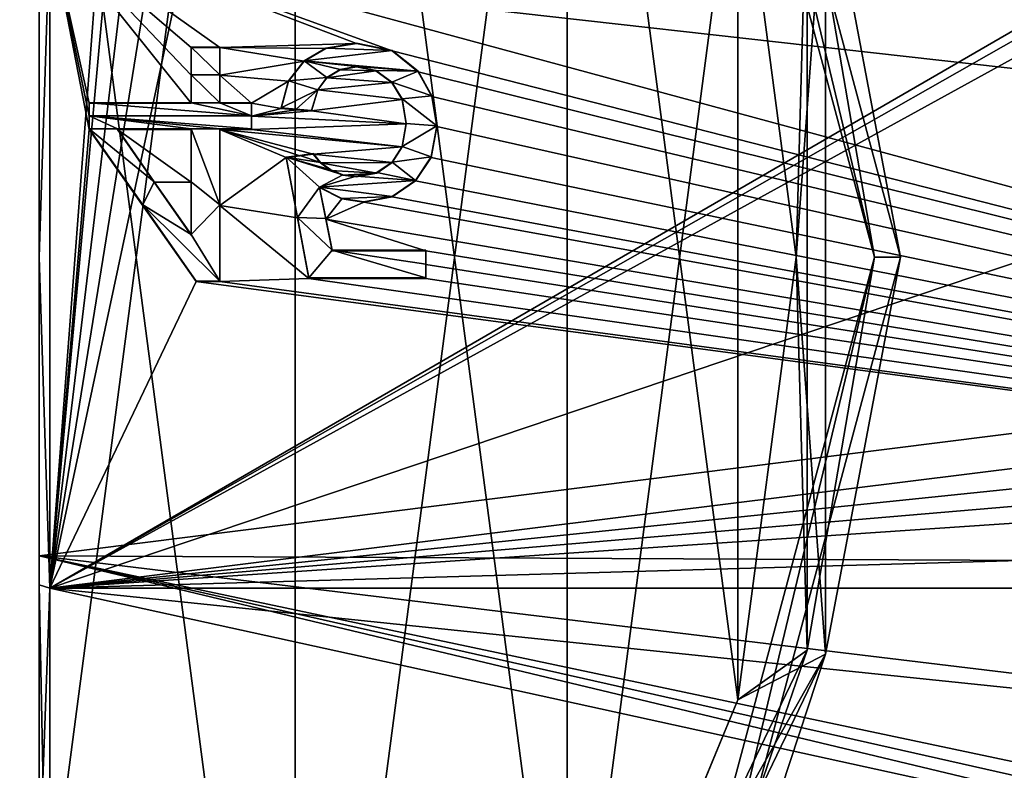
# Model space of a CAD drawing. Header units: millimetres. Extents: x -145 to 248, y -150 to 247.
# Tile 108 of 174: x 93 to 112, y -10 to 5. Entities that reach past the tile are written whole.
import ezdxf

# ---------------------------------------------------------------- set-up
doc = ezdxf.new("R2010")
doc.units = ezdxf.units.MM
doc.header["$LTSCALE"] = 65.185185
for name, color, linetype in [('1231', 7, 'CONTINUOUS'), ('1232', 7, 'CONTINUOUS'), ('1233', 7, 'CONTINUOUS'), ('1234', 7, 'CONTINUOUS'), ('1235', 7, 'CONTINUOUS'), ('1236', 7, 'CONTINUOUS'), ('1237', 7, 'CONTINUOUS'), ('1238', 7, 'CONTINUOUS'), ('1239', 7, 'CONTINUOUS'), ('1240', 7, 'CONTINUOUS'), ('1241', 7, 'CONTINUOUS'), ('1242', 7, 'CONTINUOUS'), ('1243', 7, 'CONTINUOUS'), ('1244', 7, 'CONTINUOUS'), ('1245', 7, 'CONTINUOUS'), ('1246', 7, 'CONTINUOUS'), ('1247', 7, 'CONTINUOUS'), ('1248', 7, 'CONTINUOUS'), ('1249', 7, 'CONTINUOUS'), ('1250', 7, 'CONTINUOUS'), ('1251', 7, 'CONTINUOUS'), ('1252', 7, 'CONTINUOUS'), ('1253', 7, 'CONTINUOUS'), ('1254', 7, 'CONTINUOUS'), ('1255', 7, 'CONTINUOUS'), ('1256', 7, 'CONTINUOUS'), ('1257', 7, 'CONTINUOUS'), ('1258', 7, 'CONTINUOUS'), ('1259', 7, 'CONTINUOUS'), ('1260', 7, 'CONTINUOUS'), ('1261', 7, 'CONTINUOUS'), ('1262', 7, 'CONTINUOUS'), ('1263', 7, 'CONTINUOUS'), ('1264', 7, 'CONTINUOUS'), ('1265', 7, 'CONTINUOUS'), ('1266', 7, 'CONTINUOUS'), ('1267', 7, 'CONTINUOUS'), ('1422', 7, 'CONTINUOUS'), ('1424', 7, 'CONTINUOUS'), ('1474', 7, 'CONTINUOUS'), ('453', 7, 'CONTINUOUS'), ('456', 7, 'CONTINUOUS'), ('462', 7, 'CONTINUOUS'), ('463', 7, 'CONTINUOUS'), ('464', 7, 'CONTINUOUS'), ('465', 7, 'CONTINUOUS'), ('466', 7, 'CONTINUOUS'), ('950', 7, 'CONTINUOUS'), ('955', 7, 'CONTINUOUS'), ('956', 7, 'CONTINUOUS'), ('959', 7, 'CONTINUOUS'), ('985', 7, 'CONTINUOUS'), ('986', 7, 'CONTINUOUS')]:
    doc.layers.add(name, color=color, linetype=linetype)

msp = doc.modelspace()

# ---------------------------------------------------------------- linework, layer by layer
at = {"layer": '1231', "color": 7, "linetype": 'CONTINUOUS', "true_color": 0xe0f2ff}
for points in [[(96.157, 4.017, -20.103), (96.71, 4.017, -20.103), (96.157, 4.026, -20.203), (96.157, 4.017, -20.103)], [(96.157, 4.026, -20.203), (96.71, 4.017, -20.103), (96.71, 4.026, -20.203), (96.157, 4.026, -20.203)]]:
    msp.add_3dface(points, dxfattribs=at)
at = {"layer": '1232', "color": 7, "linetype": 'CONTINUOUS', "true_color": 0xe0f2ff}
for points in [[(96.71, 4.017, -20.103), (96.71, 3.486, -20.201), (96.71, 4.026, -20.203), (96.71, 4.017, -20.103)], [(96.71, 4.026, -20.203), (96.71, 3.486, -20.201), (96.71, 3.495, -20.301), (96.71, 4.026, -20.203)], [(96.71, 3.486, -20.201), (96.71, 2.952, -20.286), (96.71, 3.495, -20.301), (96.71, 3.486, -20.201)], [(96.71, 3.495, -20.301), (96.71, 2.952, -20.286), (96.71, 2.961, -20.386), (96.71, 3.495, -20.301)]]:
    msp.add_3dface(points, dxfattribs=at)
at = {"layer": '1233', "color": 7, "linetype": 'CONTINUOUS', "true_color": 0xe0f2ff}
for points in [[(96.71, 2.952, -20.286), (97.317, 2.952, -20.286), (96.71, 2.961, -20.386), (96.71, 2.952, -20.286)], [(96.71, 2.961, -20.386), (97.317, 2.952, -20.286), (97.317, 2.961, -20.386), (96.71, 2.961, -20.386)]]:
    msp.add_3dface(points, dxfattribs=at)
at = {"layer": '1234', "color": 7, "linetype": 'CONTINUOUS', "true_color": 0xe0f2ff}
for points in [[(97.317, 2.952, -20.286), (97.317, 2.701, -20.321), (97.317, 2.961, -20.386), (97.317, 2.952, -20.286)], [(97.317, 2.961, -20.386), (97.317, 2.701, -20.321), (97.317, 2.71, -20.421), (97.317, 2.961, -20.386)], [(97.317, 2.701, -20.321), (97.317, 2.449, -20.353), (97.317, 2.71, -20.421), (97.317, 2.701, -20.321)], [(97.317, 2.71, -20.421), (97.317, 2.449, -20.353), (97.317, 2.458, -20.453), (97.317, 2.71, -20.421)]]:
    msp.add_3dface(points, dxfattribs=at)
at = {"layer": '1235', "color": 7, "linetype": 'CONTINUOUS', "true_color": 0xe0f2ff}
for points in [[(97.317, 2.449, -20.353), (96.71, 2.449, -20.353), (97.317, 2.458, -20.453), (97.317, 2.449, -20.353)], [(97.317, 2.458, -20.453), (96.71, 2.449, -20.353), (96.71, 2.458, -20.453), (97.317, 2.458, -20.453)]]:
    msp.add_3dface(points, dxfattribs=at)
at = {"layer": '1236', "color": 7, "linetype": 'CONTINUOUS', "true_color": 0xe0f2ff}
for points in [[(96.71, 2.449, -20.353), (96.71, 0.994, -20.476), (96.71, 2.458, -20.453), (96.71, 2.449, -20.353)], [(96.71, 2.458, -20.453), (96.71, 0.994, -20.476), (96.71, 1.003, -20.576), (96.71, 2.458, -20.453)], [(96.71, 0.994, -20.476), (96.71, -0.466, -20.495), (96.71, 1.003, -20.576), (96.71, 0.994, -20.476)], [(96.71, 1.003, -20.576), (96.71, -0.466, -20.495), (96.71, -0.457, -20.595), (96.71, 1.003, -20.576)]]:
    msp.add_3dface(points, dxfattribs=at)
at = {"layer": '1237', "color": 7, "linetype": 'CONTINUOUS', "true_color": 0xe0f2ff}
for points in [[(96.71, -0.466, -20.495), (96.258, -0.466, -20.495), (96.71, -0.457, -20.595), (96.71, -0.466, -20.495)], [(96.71, -0.457, -20.595), (96.258, -0.466, -20.495), (96.258, -0.457, -20.595), (96.71, -0.457, -20.595)]]:
    msp.add_3dface(points, dxfattribs=at)
at = {"layer": '1238', "color": 7, "linetype": 'CONTINUOUS', "true_color": 0xe0f2ff}
for points in [[(95.234, 1.002, -20.576), (94.205, 2.449, -20.353), (94.205, 2.458, -20.453), (95.234, 1.002, -20.576)], [(95.234, 0.994, -20.476), (94.205, 2.449, -20.353), (95.234, 1.002, -20.576), (95.234, 0.994, -20.476)], [(96.258, -0.457, -20.595), (95.234, 0.994, -20.476), (95.234, 1.002, -20.576), (96.258, -0.457, -20.595)], [(96.258, -0.466, -20.495), (95.234, 0.994, -20.476), (96.258, -0.457, -20.595), (96.258, -0.466, -20.495)]]:
    msp.add_3dface(points, dxfattribs=at)
at = {"layer": '1239', "color": 7, "linetype": 'CONTINUOUS', "true_color": 0xe0f2ff}
for points in [[(94.205, 2.71, -20.421), (94.205, 2.952, -20.286), (94.205, 2.961, -20.386), (94.205, 2.71, -20.421)], [(94.205, 2.701, -20.321), (94.205, 2.952, -20.286), (94.205, 2.71, -20.421), (94.205, 2.701, -20.321)], [(94.205, 2.458, -20.453), (94.205, 2.701, -20.321), (94.205, 2.71, -20.421), (94.205, 2.458, -20.453)], [(94.205, 2.449, -20.353), (94.205, 2.701, -20.321), (94.205, 2.458, -20.453), (94.205, 2.449, -20.353)]]:
    msp.add_3dface(points, dxfattribs=at)
at = {"layer": '1240', "color": 7, "linetype": 'CONTINUOUS', "true_color": 0xe0f2ff}
for points in [[(94.205, 2.952, -20.286), (96.157, 2.952, -20.286), (94.205, 2.961, -20.386), (94.205, 2.952, -20.286)], [(94.205, 2.961, -20.386), (96.157, 2.952, -20.286), (96.157, 2.961, -20.386), (94.205, 2.961, -20.386)]]:
    msp.add_3dface(points, dxfattribs=at)
at = {"layer": '1241', "color": 7, "linetype": 'CONTINUOUS', "true_color": 0xe0f2ff}
for points in [[(96.157, 4.017, -20.103), (96.157, 4.026, -20.203), (96.157, 3.495, -20.301), (96.157, 4.017, -20.103)], [(96.157, 3.486, -20.201), (96.157, 4.017, -20.103), (96.157, 3.495, -20.301), (96.157, 3.486, -20.201)], [(96.157, 2.961, -20.386), (96.157, 3.486, -20.201), (96.157, 3.495, -20.301), (96.157, 2.961, -20.386)], [(96.157, 2.952, -20.286), (96.157, 3.486, -20.201), (96.157, 2.961, -20.386), (96.157, 2.952, -20.286)]]:
    msp.add_3dface(points, dxfattribs=at)
at = {"layer": '1242', "color": 7, "linetype": 'CONTINUOUS', "true_color": 0xe0f2ff}
for points in [[(96.157, 2.449, -20.353), (94.748, 2.449, -20.353), (96.157, 2.458, -20.453), (96.157, 2.449, -20.353)], [(96.157, 2.458, -20.453), (94.748, 2.449, -20.353), (94.748, 2.458, -20.453), (96.157, 2.458, -20.453)]]:
    msp.add_3dface(points, dxfattribs=at)
at = {"layer": '1243', "color": 7, "linetype": 'CONTINUOUS', "true_color": 0xe0f2ff}
for points in [[(94.748, 2.449, -20.353), (95.453, 1.439, -20.449), (94.748, 2.458, -20.453), (94.748, 2.449, -20.353)], [(94.748, 2.458, -20.453), (95.453, 1.439, -20.449), (95.453, 1.447, -20.549), (94.748, 2.458, -20.453)], [(95.453, 1.439, -20.449), (96.157, 0.425, -20.496), (95.453, 1.447, -20.549), (95.453, 1.439, -20.449)], [(95.453, 1.447, -20.549), (96.157, 0.425, -20.496), (96.157, 0.434, -20.595), (95.453, 1.447, -20.549)]]:
    msp.add_3dface(points, dxfattribs=at)
at = {"layer": '1244', "color": 7, "linetype": 'CONTINUOUS', "true_color": 0xe0f2ff}
for points in [[(96.157, 2.449, -20.353), (96.157, 2.458, -20.453), (96.157, 1.448, -20.549), (96.157, 2.449, -20.353)], [(96.157, 1.439, -20.449), (96.157, 2.449, -20.353), (96.157, 1.448, -20.549), (96.157, 1.439, -20.449)], [(96.157, 0.434, -20.595), (96.157, 1.439, -20.449), (96.157, 1.448, -20.549), (96.157, 0.434, -20.595)], [(96.157, 0.425, -20.496), (96.157, 1.439, -20.449), (96.157, 0.434, -20.595), (96.157, 0.425, -20.496)]]:
    msp.add_3dface(points, dxfattribs=at)
at = {"layer": '1245', "color": 7, "linetype": 'CONTINUOUS', "true_color": 0xe0f2ff}
for points in [[(98.027, 3.382, -20.32), (98.323, 3.755, -20.153), (98.323, 3.763, -20.253), (98.027, 3.382, -20.32)], [(98.027, 3.374, -20.221), (98.323, 3.755, -20.153), (98.027, 3.382, -20.32), (98.027, 3.374, -20.221)], [(97.882, 2.86, -20.4), (98.027, 3.374, -20.221), (98.027, 3.382, -20.32), (97.882, 2.86, -20.4)], [(97.882, 2.851, -20.301), (98.027, 3.374, -20.221), (97.882, 2.86, -20.4), (97.882, 2.851, -20.301)]]:
    msp.add_3dface(points, dxfattribs=at)
at = {"layer": '1246', "color": 7, "linetype": 'CONTINUOUS', "true_color": 0xe0f2ff}
for points in [[(98.323, 3.763, -20.253), (98.741, 3.999, -20.106), (98.742, 4.008, -20.206), (98.323, 3.763, -20.253)], [(98.323, 3.755, -20.153), (98.741, 3.999, -20.106), (98.323, 3.763, -20.253), (98.323, 3.755, -20.153)], [(98.741, 3.999, -20.106), (99.328, 4.093, -20.087), (98.742, 4.008, -20.206), (98.741, 3.999, -20.106)], [(98.742, 4.008, -20.206), (99.328, 4.093, -20.087), (99.328, 4.102, -20.188), (98.742, 4.008, -20.206)]]:
    msp.add_3dface(points, dxfattribs=at)
at = {"layer": '1247', "color": 7, "linetype": 'CONTINUOUS', "true_color": 0xe0f2ff}
for points in [[(99.328, 4.093, -20.087), (100.01, 3.953, -20.115), (99.328, 4.102, -20.188), (99.328, 4.093, -20.087)], [(99.328, 4.102, -20.188), (100.01, 3.953, -20.115), (100.01, 3.962, -20.215), (99.328, 4.102, -20.188)], [(100.01, 3.953, -20.115), (100.511, 3.554, -20.189), (100.01, 3.962, -20.215), (100.01, 3.953, -20.115)], [(100.01, 3.962, -20.215), (100.511, 3.554, -20.189), (100.511, 3.563, -20.289), (100.01, 3.962, -20.215)]]:
    msp.add_3dface(points, dxfattribs=at)
at = {"layer": '1248', "color": 7, "linetype": 'CONTINUOUS', "true_color": 0xe0f2ff}
for points in [[(100.511, 3.554, -20.189), (100.773, 3.082, -20.267), (100.511, 3.563, -20.289), (100.511, 3.554, -20.189)], [(100.511, 3.563, -20.289), (100.773, 3.082, -20.267), (100.773, 3.091, -20.367), (100.511, 3.563, -20.289)], [(100.773, 3.082, -20.267), (100.866, 2.507, -20.346), (100.773, 3.091, -20.367), (100.773, 3.082, -20.267)], [(100.773, 3.091, -20.367), (100.866, 2.507, -20.346), (100.866, 2.516, -20.446), (100.773, 3.091, -20.367)]]:
    msp.add_3dface(points, dxfattribs=at)
at = {"layer": '1249', "color": 7, "linetype": 'CONTINUOUS', "true_color": 0xe0f2ff}
for points in [[(100.866, 2.507, -20.346), (100.758, 1.912, -20.411), (100.866, 2.516, -20.446), (100.866, 2.507, -20.346)], [(100.866, 2.516, -20.446), (100.758, 1.912, -20.411), (100.758, 1.921, -20.51), (100.866, 2.516, -20.446)], [(100.758, 1.912, -20.411), (100.46, 1.463, -20.448), (100.758, 1.921, -20.51), (100.758, 1.912, -20.411)], [(100.758, 1.921, -20.51), (100.46, 1.463, -20.448), (100.46, 1.472, -20.547), (100.758, 1.921, -20.51)]]:
    msp.add_3dface(points, dxfattribs=at)
at = {"layer": '1250', "color": 7, "linetype": 'CONTINUOUS', "true_color": 0xe0f2ff}
for points in [[(100.46, 1.472, -20.547), (100.011, 1.158, -20.467), (100.01, 1.167, -20.567), (100.46, 1.472, -20.547)], [(100.46, 1.463, -20.448), (100.011, 1.158, -20.467), (100.46, 1.472, -20.547), (100.46, 1.463, -20.448)], [(100.011, 1.158, -20.467), (99.466, 1.055, -20.473), (100.01, 1.167, -20.567), (100.011, 1.158, -20.467)], [(100.01, 1.167, -20.567), (99.466, 1.055, -20.473), (99.466, 1.063, -20.573), (100.01, 1.167, -20.567)]]:
    msp.add_3dface(points, dxfattribs=at)
at = {"layer": '1251', "color": 7, "linetype": 'CONTINUOUS', "true_color": 0xe0f2ff}
for points in [[(99.046, 1.129, -20.569), (98.616, 1.337, -20.456), (98.616, 1.345, -20.556), (99.046, 1.129, -20.569)], [(99.046, 1.12, -20.469), (98.616, 1.337, -20.456), (99.046, 1.129, -20.569), (99.046, 1.12, -20.469)], [(99.466, 1.063, -20.573), (99.046, 1.12, -20.469), (99.046, 1.129, -20.569), (99.466, 1.063, -20.573)], [(99.466, 1.055, -20.473), (99.046, 1.12, -20.469), (99.466, 1.063, -20.573), (99.466, 1.055, -20.473)]]:
    msp.add_3dface(points, dxfattribs=at)
at = {"layer": '1252', "color": 7, "linetype": 'CONTINUOUS', "true_color": 0xe0f2ff}
for points in [[(98.616, 1.337, -20.456), (98.737, 0.732, -20.487), (98.616, 1.345, -20.556), (98.616, 1.337, -20.456)], [(98.616, 1.345, -20.556), (98.737, 0.732, -20.487), (98.737, 0.741, -20.587), (98.616, 1.345, -20.556)], [(98.737, 0.732, -20.487), (98.858, 0.126, -20.5), (98.737, 0.741, -20.587), (98.737, 0.732, -20.487)], [(98.737, 0.741, -20.587), (98.858, 0.126, -20.5), (98.858, 0.135, -20.6), (98.737, 0.741, -20.587)]]:
    msp.add_3dface(points, dxfattribs=at)
at = {"layer": '1253', "color": 7, "linetype": 'CONTINUOUS', "true_color": 0xe0f2ff}
for points in [[(98.858, 0.126, -20.5), (100.654, 0.126, -20.5), (98.858, 0.135, -20.6), (98.858, 0.126, -20.5)], [(98.858, 0.135, -20.6), (100.654, 0.126, -20.5), (100.654, 0.135, -20.6), (98.858, 0.135, -20.6)]]:
    msp.add_3dface(points, dxfattribs=at)
at = {"layer": '1254', "color": 7, "linetype": 'CONTINUOUS', "true_color": 0xe0f2ff}
for points in [[(100.654, 0.126, -20.5), (100.654, -0.139, -20.5), (100.654, 0.135, -20.6), (100.654, 0.126, -20.5)], [(100.654, 0.135, -20.6), (100.654, -0.139, -20.5), (100.654, -0.13, -20.6), (100.654, 0.135, -20.6)], [(100.654, -0.139, -20.5), (100.654, -0.404, -20.496), (100.654, -0.13, -20.6), (100.654, -0.139, -20.5)], [(100.654, -0.13, -20.6), (100.654, -0.404, -20.496), (100.654, -0.395, -20.596), (100.654, -0.13, -20.6)]]:
    msp.add_3dface(points, dxfattribs=at)
at = {"layer": '1255', "color": 7, "linetype": 'CONTINUOUS', "true_color": 0xe0f2ff}
for points in [[(100.654, -0.404, -20.496), (98.416, -0.404, -20.496), (100.654, -0.395, -20.596), (100.654, -0.404, -20.496)], [(100.654, -0.395, -20.596), (98.416, -0.404, -20.496), (98.416, -0.395, -20.596), (100.654, -0.395, -20.596)]]:
    msp.add_3dface(points, dxfattribs=at)
at = {"layer": '1256', "color": 7, "linetype": 'CONTINUOUS', "true_color": 0xe0f2ff}
for points in [[(98.199, 0.762, -20.586), (97.98, 1.909, -20.411), (97.98, 1.918, -20.511), (98.199, 0.762, -20.586)], [(98.199, 0.754, -20.486), (97.98, 1.909, -20.411), (98.199, 0.762, -20.586), (98.199, 0.754, -20.486)], [(98.416, -0.395, -20.596), (98.199, 0.754, -20.486), (98.199, 0.762, -20.586), (98.416, -0.395, -20.596)], [(98.416, -0.404, -20.496), (98.199, 0.754, -20.486), (98.416, -0.395, -20.596), (98.416, -0.404, -20.496)]]:
    msp.add_3dface(points, dxfattribs=at)
at = {"layer": '1257', "color": 7, "linetype": 'CONTINUOUS', "true_color": 0xe0f2ff}
for points in [[(97.98, 1.918, -20.511), (98.24, 1.943, -20.408), (98.24, 1.951, -20.507), (97.98, 1.918, -20.511)], [(97.98, 1.909, -20.411), (98.24, 1.943, -20.408), (97.98, 1.918, -20.511), (97.98, 1.909, -20.411)], [(98.24, 1.951, -20.507), (98.499, 1.976, -20.405), (98.499, 1.985, -20.504), (98.24, 1.951, -20.507)], [(98.24, 1.943, -20.408), (98.499, 1.976, -20.405), (98.24, 1.951, -20.507), (98.24, 1.943, -20.408)]]:
    msp.add_3dface(points, dxfattribs=at)
at = {"layer": '1258', "color": 7, "linetype": 'CONTINUOUS', "true_color": 0xe0f2ff}
for points in [[(98.499, 1.976, -20.405), (98.638, 1.808, -20.42), (98.499, 1.985, -20.504), (98.499, 1.976, -20.405)], [(98.499, 1.985, -20.504), (98.638, 1.808, -20.42), (98.637, 1.817, -20.52), (98.499, 1.985, -20.504)], [(98.638, 1.808, -20.42), (98.836, 1.664, -20.432), (98.637, 1.817, -20.52), (98.638, 1.808, -20.42)], [(98.637, 1.817, -20.52), (98.836, 1.664, -20.432), (98.836, 1.672, -20.532), (98.637, 1.817, -20.52)]]:
    msp.add_3dface(points, dxfattribs=at)
at = {"layer": '1259', "color": 7, "linetype": 'CONTINUOUS', "true_color": 0xe0f2ff}
for points in [[(98.836, 1.664, -20.432), (99.062, 1.574, -20.44), (98.836, 1.672, -20.532), (98.836, 1.664, -20.432)], [(98.836, 1.672, -20.532), (99.062, 1.574, -20.44), (99.062, 1.582, -20.539), (98.836, 1.672, -20.532)], [(99.062, 1.574, -20.44), (99.319, 1.542, -20.442), (99.062, 1.582, -20.539), (99.062, 1.574, -20.44)], [(99.062, 1.582, -20.539), (99.319, 1.542, -20.442), (99.319, 1.551, -20.542), (99.062, 1.582, -20.539)]]:
    msp.add_3dface(points, dxfattribs=at)
at = {"layer": '1260', "color": 7, "linetype": 'CONTINUOUS', "true_color": 0xe0f2ff}
for points in [[(99.715, 1.614, -20.436), (100.012, 1.815, -20.419), (99.716, 1.623, -20.536), (99.715, 1.614, -20.436)], [(99.716, 1.623, -20.536), (100.012, 1.815, -20.419), (100.012, 1.824, -20.519), (99.716, 1.623, -20.536)], [(99.319, 1.551, -20.542), (99.715, 1.614, -20.436), (99.716, 1.623, -20.536), (99.319, 1.551, -20.542)], [(99.319, 1.542, -20.442), (99.715, 1.614, -20.436), (99.319, 1.551, -20.542), (99.319, 1.542, -20.442)]]:
    msp.add_3dface(points, dxfattribs=at)
at = {"layer": '1261', "color": 7, "linetype": 'CONTINUOUS', "true_color": 0xe0f2ff}
for points in [[(100.204, 2.124, -20.49), (100.28, 2.556, -20.34), (100.28, 2.565, -20.44), (100.204, 2.124, -20.49)], [(100.204, 2.114, -20.391), (100.28, 2.556, -20.34), (100.204, 2.124, -20.49), (100.204, 2.114, -20.391)], [(100.012, 1.824, -20.519), (100.204, 2.114, -20.391), (100.204, 2.124, -20.49), (100.012, 1.824, -20.519)], [(100.012, 1.815, -20.419), (100.204, 2.114, -20.391), (100.012, 1.824, -20.519), (100.012, 1.815, -20.419)]]:
    msp.add_3dface(points, dxfattribs=at)
at = {"layer": '1262', "color": 7, "linetype": 'CONTINUOUS', "true_color": 0xe0f2ff}
for points in [[(100.202, 3.033, -20.376), (100.004, 3.348, -20.225), (100.004, 3.357, -20.325), (100.202, 3.033, -20.376)], [(100.202, 3.025, -20.276), (100.004, 3.348, -20.225), (100.202, 3.033, -20.376), (100.202, 3.025, -20.276)], [(100.28, 2.565, -20.44), (100.202, 3.025, -20.276), (100.202, 3.033, -20.376), (100.28, 2.565, -20.44)], [(100.28, 2.556, -20.34), (100.202, 3.025, -20.276), (100.28, 2.565, -20.44), (100.28, 2.556, -20.34)]]:
    msp.add_3dface(points, dxfattribs=at)
at = {"layer": '1263', "color": 7, "linetype": 'CONTINUOUS', "true_color": 0xe0f2ff}
for points in [[(99.696, 3.58, -20.287), (99.328, 3.645, -20.173), (99.328, 3.653, -20.273), (99.696, 3.58, -20.287)], [(99.696, 3.571, -20.187), (99.328, 3.645, -20.173), (99.696, 3.58, -20.287), (99.696, 3.571, -20.187)], [(100.004, 3.357, -20.325), (99.696, 3.571, -20.187), (99.696, 3.58, -20.287), (100.004, 3.357, -20.325)], [(100.004, 3.348, -20.225), (99.696, 3.571, -20.187), (100.004, 3.357, -20.325), (100.004, 3.348, -20.225)]]:
    msp.add_3dface(points, dxfattribs=at)
at = {"layer": '1264', "color": 7, "linetype": 'CONTINUOUS', "true_color": 0xe0f2ff}
for points in [[(99.015, 3.591, -20.183), (98.76, 3.435, -20.21), (99.015, 3.599, -20.283), (99.015, 3.591, -20.183)], [(99.015, 3.599, -20.283), (98.76, 3.435, -20.21), (98.76, 3.444, -20.31), (99.015, 3.599, -20.283)], [(99.328, 3.645, -20.173), (99.015, 3.591, -20.183), (99.328, 3.653, -20.273), (99.328, 3.645, -20.173)], [(99.328, 3.653, -20.273), (99.015, 3.591, -20.183), (99.015, 3.599, -20.283), (99.328, 3.653, -20.273)]]:
    msp.add_3dface(points, dxfattribs=at)
at = {"layer": '1265', "color": 7, "linetype": 'CONTINUOUS', "true_color": 0xe0f2ff}
for points in [[(98.76, 3.444, -20.31), (98.584, 3.204, -20.248), (98.583, 3.21, -20.348), (98.76, 3.444, -20.31)], [(98.76, 3.435, -20.21), (98.584, 3.204, -20.248), (98.76, 3.444, -20.31), (98.76, 3.435, -20.21)], [(98.584, 3.204, -20.248), (98.462, 2.803, -20.308), (98.583, 3.21, -20.348), (98.584, 3.204, -20.248)], [(98.583, 3.21, -20.348), (98.462, 2.803, -20.308), (98.462, 2.811, -20.407), (98.583, 3.21, -20.348)]]:
    msp.add_3dface(points, dxfattribs=at)
at = {"layer": '1266', "color": 7, "linetype": 'CONTINUOUS', "true_color": 0xe0f2ff}
for points in [[(97.882, 2.851, -20.301), (97.882, 2.86, -20.4), (98.172, 2.836, -20.404), (97.882, 2.851, -20.301)], [(98.172, 2.827, -20.304), (97.882, 2.851, -20.301), (98.172, 2.836, -20.404), (98.172, 2.827, -20.304)], [(98.462, 2.811, -20.407), (98.172, 2.827, -20.304), (98.172, 2.836, -20.404), (98.462, 2.811, -20.407)], [(98.462, 2.803, -20.308), (98.172, 2.827, -20.304), (98.462, 2.811, -20.407), (98.462, 2.803, -20.308)]]:
    msp.add_3dface(points, dxfattribs=at)
at = {"layer": '1267', "color": 7, "linetype": 'CONTINUOUS', "true_color": 0x000000}
for points in [[(96.157, 4.026, -20.203), (96.71, 4.026, -20.203), (96.71, 3.495, -20.301), (96.157, 4.026, -20.203)], [(96.157, 4.026, -20.203), (96.71, 3.495, -20.301), (96.157, 3.495, -20.301), (96.157, 4.026, -20.203)], [(96.71, 3.495, -20.301), (96.71, 2.961, -20.386), (96.157, 3.495, -20.301), (96.71, 3.495, -20.301)], [(96.71, 2.961, -20.386), (96.157, 2.961, -20.386), (96.157, 3.495, -20.301), (96.71, 2.961, -20.386)], [(97.317, 2.71, -20.421), (94.205, 2.71, -20.421), (94.205, 2.961, -20.386), (97.317, 2.71, -20.421)], [(97.317, 2.71, -20.421), (94.205, 2.961, -20.386), (96.157, 2.961, -20.386), (97.317, 2.71, -20.421)], [(96.71, 2.961, -20.386), (97.317, 2.71, -20.421), (96.157, 2.961, -20.386), (96.71, 2.961, -20.386)], [(96.71, 2.961, -20.386), (97.317, 2.961, -20.386), (97.317, 2.71, -20.421), (96.71, 2.961, -20.386)], [(97.317, 2.71, -20.421), (97.317, 2.458, -20.453), (94.205, 2.71, -20.421), (97.317, 2.71, -20.421)], [(97.317, 2.458, -20.453), (96.71, 2.458, -20.453), (94.205, 2.71, -20.421), (97.317, 2.458, -20.453)], [(94.205, 2.71, -20.421), (96.71, 2.458, -20.453), (96.157, 2.458, -20.453), (94.205, 2.71, -20.421)], [(94.205, 2.458, -20.453), (94.205, 2.71, -20.421), (94.748, 2.458, -20.453), (94.205, 2.458, -20.453)], [(94.205, 2.71, -20.421), (96.157, 2.458, -20.453), (94.748, 2.458, -20.453), (94.205, 2.71, -20.421)], [(95.234, 1.002, -20.576), (94.205, 2.458, -20.453), (95.453, 1.447, -20.549), (95.234, 1.002, -20.576)], [(94.205, 2.458, -20.453), (94.748, 2.458, -20.453), (95.453, 1.447, -20.549), (94.205, 2.458, -20.453)], [(96.71, 2.458, -20.453), (96.71, 1.003, -20.576), (96.157, 2.458, -20.453), (96.71, 2.458, -20.453)], [(96.157, 2.458, -20.453), (96.71, 1.003, -20.576), (96.157, 1.448, -20.549), (96.157, 2.458, -20.453)], [(95.234, 1.002, -20.576), (95.453, 1.447, -20.549), (96.157, 0.434, -20.595), (95.234, 1.002, -20.576)], [(96.71, 1.003, -20.576), (96.157, 0.434, -20.595), (96.157, 1.448, -20.549), (96.71, 1.003, -20.576)], [(96.71, -0.457, -20.595), (96.258, -0.457, -20.595), (95.234, 1.002, -20.576), (96.71, -0.457, -20.595)], [(96.71, -0.457, -20.595), (95.234, 1.002, -20.576), (96.157, 0.434, -20.595), (96.71, -0.457, -20.595)], [(96.71, 1.003, -20.576), (96.71, -0.457, -20.595), (96.157, 0.434, -20.595), (96.71, 1.003, -20.576)]]:
    msp.add_3dface(points, dxfattribs=at)
at = {"layer": '1422', "color": 7, "linetype": 'CONTINUOUS', "true_color": 0xe0f2ff}
for points in [[(141.25, 0.321, 18.497), (93.25, 5.717, 17.595), (141.25, 6.544, 17.304), (141.25, 0.321, 18.497)], [(93.25, -5.717, 17.595), (93.25, 5.717, 17.595), (141.25, 0.321, 18.497), (93.25, -5.717, 17.595)], [(141.25, -5.94, 17.52), (93.25, -5.717, 17.595), (141.25, 0.321, 18.497), (141.25, -5.94, 17.52)], [(93.25, -14.967, 10.874), (93.25, -5.717, 17.595), (120.65, -12.27, 13.845), (93.25, -14.967, 10.874)], [(120.65, -12.27, 13.845), (93.25, -5.717, 17.595), (120.65, -11.892, 14.172), (120.65, -12.27, 13.845)], [(120.65, -11.504, 14.488), (93.25, -5.717, 17.595), (141.25, -11.504, 14.488), (120.65, -11.504, 14.488)], [(93.25, -5.717, 17.595), (120.65, -11.504, 14.488), (120.65, -11.892, 14.172), (93.25, -5.717, 17.595)], [(141.25, -11.504, 14.488), (93.25, -5.717, 17.595), (141.25, -5.94, 17.52), (141.25, -11.504, 14.488)]]:
    msp.add_3dface(points, dxfattribs=at)
at = {"layer": '1424', "color": 7, "linetype": 'CONTINUOUS', "true_color": 0xe0f2ff}
for points in [[(93.45, 6.335, 19.497), (93.45, -6.335, 19.497), (94.389, 6.004, 19.601), (93.45, 6.335, 19.497)], [(94.389, 6.004, 19.601), (93.45, -6.335, 19.497), (94.534, 5.501, 19.748), (94.389, 6.004, 19.601)], [(93.45, -6.335, 19.497), (94.833, 5.12, 19.85), (94.534, 5.501, 19.748), (93.45, -6.335, 19.497)], [(94.833, 5.12, 19.85), (93.45, -6.335, 19.497), (95.258, 4.869, 19.913), (94.833, 5.12, 19.85)], [(93.45, -6.335, 19.497), (95.819, 4.777, 19.936), (95.258, 4.869, 19.913), (93.45, -6.335, 19.497)], [(93.45, -6.335, 19.497), (112.549, 4.713, 19.951), (95.819, 4.777, 19.936), (93.45, -6.335, 19.497)], [(93.45, -6.335, 19.497), (112.328, 4.387, 20.025), (112.549, 4.713, 19.951), (93.45, -6.335, 19.497)], [(93.45, -6.335, 19.497), (112.25, 4, 20.106), (112.328, 4.387, 20.025), (93.45, -6.335, 19.497)], [(93.45, -6.335, 19.497), (112.25, 0, 20.5), (112.25, 4, 20.106), (93.45, -6.335, 19.497)], [(93.45, -6.335, 19.497), (112.25, -4, 20.106), (112.25, 0, 20.5), (93.45, -6.335, 19.497)], [(112.25, -4, 20.106), (93.45, -6.335, 19.497), (112.328, -4.387, 20.025), (112.25, -4, 20.106)], [(93.45, -6.335, 19.497), (112.549, -4.713, 19.951), (112.328, -4.387, 20.025), (93.45, -6.335, 19.497)], [(93.45, -6.335, 19.497), (113.25, -5, 19.881), (112.549, -4.713, 19.951), (93.45, -6.335, 19.497)], [(140.25, -11.191, 17.176), (140.25, -5, 19.881), (93.45, -6.335, 19.497), (140.25, -11.191, 17.176)], [(93.45, -6.335, 19.497), (140.25, -5, 19.881), (113.25, -5, 19.881), (93.45, -6.335, 19.497)], [(140.25, -11.191, 17.176), (93.45, -6.335, 19.497), (93.45, -16.585, 12.05), (140.25, -11.191, 17.176)]]:
    msp.add_3dface(points, dxfattribs=at)
at = {"layer": '1474', "color": 7, "linetype": 'CONTINUOUS', "true_color": 0xe0f2ff}
for points in [[(98.323, 3.763, -20.253), (98.742, 4.008, -20.206), (100.01, 3.962, -20.215), (98.323, 3.763, -20.253)], [(98.323, 3.763, -20.253), (100.01, 3.962, -20.215), (100.511, 3.563, -20.289), (98.323, 3.763, -20.253)], [(98.742, 4.008, -20.206), (99.328, 4.102, -20.188), (100.01, 3.962, -20.215), (98.742, 4.008, -20.206)], [(98.027, 3.382, -20.32), (98.323, 3.763, -20.253), (98.76, 3.444, -20.31), (98.027, 3.382, -20.32)], [(98.323, 3.763, -20.253), (100.511, 3.563, -20.289), (99.328, 3.653, -20.273), (98.323, 3.763, -20.253)], [(98.323, 3.763, -20.253), (99.328, 3.653, -20.273), (99.015, 3.599, -20.283), (98.323, 3.763, -20.253)], [(98.323, 3.763, -20.253), (99.015, 3.599, -20.283), (98.76, 3.444, -20.31), (98.323, 3.763, -20.253)], [(100.511, 3.563, -20.289), (99.696, 3.58, -20.287), (99.328, 3.653, -20.273), (100.511, 3.563, -20.289)], [(98.027, 3.382, -20.32), (98.76, 3.444, -20.31), (98.583, 3.21, -20.348), (98.027, 3.382, -20.32)], [(100.511, 3.563, -20.289), (100.004, 3.357, -20.325), (99.696, 3.58, -20.287), (100.511, 3.563, -20.289)], [(100.511, 3.563, -20.289), (100.773, 3.091, -20.367), (100.004, 3.357, -20.325), (100.511, 3.563, -20.289)], [(97.882, 2.86, -20.4), (98.027, 3.382, -20.32), (98.583, 3.21, -20.348), (97.882, 2.86, -20.4)], [(97.882, 2.86, -20.4), (98.583, 3.21, -20.348), (98.172, 2.836, -20.404), (97.882, 2.86, -20.4)], [(98.462, 2.811, -20.407), (98.172, 2.836, -20.404), (98.583, 3.21, -20.348), (98.462, 2.811, -20.407)], [(100.773, 3.091, -20.367), (100.202, 3.033, -20.376), (100.004, 3.357, -20.325), (100.773, 3.091, -20.367)], [(100.773, 3.091, -20.367), (100.866, 2.516, -20.446), (100.202, 3.033, -20.376), (100.773, 3.091, -20.367)], [(100.866, 2.516, -20.446), (100.28, 2.565, -20.44), (100.202, 3.033, -20.376), (100.866, 2.516, -20.446)], [(100.866, 2.516, -20.446), (100.204, 2.124, -20.49), (100.28, 2.565, -20.44), (100.866, 2.516, -20.446)], [(100.866, 2.516, -20.446), (100.758, 1.921, -20.51), (100.204, 2.124, -20.49), (100.866, 2.516, -20.446)], [(100.758, 1.921, -20.51), (100.012, 1.824, -20.519), (100.204, 2.124, -20.49), (100.758, 1.921, -20.51)], [(97.98, 1.918, -20.511), (98.24, 1.951, -20.507), (98.637, 1.817, -20.52), (97.98, 1.918, -20.511)], [(98.616, 1.345, -20.556), (98.199, 0.762, -20.586), (97.98, 1.918, -20.511), (98.616, 1.345, -20.556)], [(98.616, 1.345, -20.556), (97.98, 1.918, -20.511), (99.062, 1.582, -20.539), (98.616, 1.345, -20.556)], [(97.98, 1.918, -20.511), (98.637, 1.817, -20.52), (98.836, 1.672, -20.532), (97.98, 1.918, -20.511)], [(97.98, 1.918, -20.511), (98.836, 1.672, -20.532), (99.062, 1.582, -20.539), (97.98, 1.918, -20.511)], [(98.24, 1.951, -20.507), (98.499, 1.985, -20.504), (98.637, 1.817, -20.52), (98.24, 1.951, -20.507)], [(100.758, 1.921, -20.51), (100.46, 1.472, -20.547), (100.012, 1.824, -20.519), (100.758, 1.921, -20.51)], [(100.46, 1.472, -20.547), (99.716, 1.623, -20.536), (100.012, 1.824, -20.519), (100.46, 1.472, -20.547)], [(98.616, 1.345, -20.556), (99.062, 1.582, -20.539), (99.319, 1.551, -20.542), (98.616, 1.345, -20.556)], [(100.46, 1.472, -20.547), (98.616, 1.345, -20.556), (99.319, 1.551, -20.542), (100.46, 1.472, -20.547)], [(100.46, 1.472, -20.547), (99.319, 1.551, -20.542), (99.716, 1.623, -20.536), (100.46, 1.472, -20.547)], [(98.616, 1.345, -20.556), (98.737, 0.741, -20.587), (98.199, 0.762, -20.586), (98.616, 1.345, -20.556)], [(100.46, 1.472, -20.547), (100.01, 1.167, -20.567), (98.616, 1.345, -20.556), (100.46, 1.472, -20.547)], [(100.01, 1.167, -20.567), (99.046, 1.129, -20.569), (98.616, 1.345, -20.556), (100.01, 1.167, -20.567)], [(100.01, 1.167, -20.567), (99.466, 1.063, -20.573), (99.046, 1.129, -20.569), (100.01, 1.167, -20.567)], [(98.737, 0.741, -20.587), (98.858, 0.135, -20.6), (98.199, 0.762, -20.586), (98.737, 0.741, -20.587)], [(98.858, 0.135, -20.6), (98.416, -0.395, -20.596), (98.199, 0.762, -20.586), (98.858, 0.135, -20.6)], [(98.858, 0.135, -20.6), (100.654, -0.395, -20.596), (98.416, -0.395, -20.596), (98.858, 0.135, -20.6)], [(98.858, 0.135, -20.6), (100.654, 0.135, -20.6), (100.654, -0.13, -20.6), (98.858, 0.135, -20.6)], [(98.858, 0.135, -20.6), (100.654, -0.13, -20.6), (100.654, -0.395, -20.596), (98.858, 0.135, -20.6)]]:
    msp.add_3dface(points, dxfattribs=at)
at = {"layer": '453', "linetype": 'CONTINUOUS'}
for points in [[(104.661, 17.125, -81.5), (105.094, 17.375, -81.5), (109.25, 0, -81.5), (104.661, 17.125, -81.5)], [(105.094, 17.375, -81.5), (109.75, 0, -81.5), (109.25, 0, -81.5), (105.094, 17.375, -81.5)], [(109.25, 0, -81.5), (105.094, -17.375, -81.5), (104.661, -17.125, -81.5), (109.25, 0, -81.5)], [(109.75, 0, -81.5), (105.094, -17.375, -81.5), (109.25, 0, -81.5), (109.75, 0, -81.5)]]:
    msp.add_3dface(points, dxfattribs=at)
at = {"layer": '456', "linetype": 'CONTINUOUS'}
for points in [[(98.155, 23.16, -57), (91.371, -28.365, -57), (91.371, 28.365, -57), (98.155, 23.16, -57)], [(98.155, -23.16, -57), (91.371, -28.365, -57), (98.155, 23.16, -57), (98.155, -23.16, -57)], [(103.361, 16.377, -57), (98.155, -23.16, -57), (98.155, 23.16, -57), (103.361, 16.377, -57)], [(103.361, -16.377, -57), (98.155, -23.16, -57), (103.361, 16.377, -57), (103.361, -16.377, -57)], [(106.634, 8.477, -57), (103.361, -16.377, -57), (103.361, 16.377, -57), (106.634, 8.477, -57)], [(106.634, -8.477, -57), (103.361, -16.377, -57), (106.634, 8.477, -57), (106.634, -8.477, -57)], [(107.75, 0, -57), (106.634, -8.477, -57), (106.634, 8.477, -57), (107.75, 0, -57)]]:
    msp.add_3dface(points, dxfattribs=at)
at = {"layer": '462', "linetype": 'CONTINUOUS'}
for points in [[(98.155, 23.16, -56.5), (91.371, 28.365, -56.5), (98.155, -23.16, -56.5), (98.155, 23.16, -56.5)], [(98.155, -23.16, -56.5), (91.371, 28.365, -56.5), (91.371, -28.365, -56.5), (98.155, -23.16, -56.5)], [(103.361, 16.377, -56.5), (98.155, 23.16, -56.5), (103.361, -16.377, -56.5), (103.361, 16.377, -56.5)], [(103.361, -16.377, -56.5), (98.155, 23.16, -56.5), (98.155, -23.16, -56.5), (103.361, -16.377, -56.5)], [(106.634, 8.477, -56.5), (103.361, 16.377, -56.5), (106.634, -8.477, -56.5), (106.634, 8.477, -56.5)], [(106.634, -8.477, -56.5), (103.361, 16.377, -56.5), (103.361, -16.377, -56.5), (106.634, -8.477, -56.5)], [(107.75, 0, -56.5), (106.634, 8.477, -56.5), (106.634, -8.477, -56.5), (107.75, 0, -56.5)]]:
    msp.add_3dface(points, dxfattribs=at)
at = {"layer": '463', "linetype": 'CONTINUOUS'}
for points in [[(105.094, 17.375, -58.5), (108.308, 7.602, -57.086), (109.75, 0, -58.5), (105.094, 17.375, -58.5)], [(106.634, 8.477, -56.5), (107.75, 0, -56.5), (108.308, 7.602, -57.086), (106.634, 8.477, -56.5)], [(108.308, 7.602, -57.086), (107.75, 0, -56.5), (108.308, -7.602, -57.086), (108.308, 7.602, -57.086)], [(108.308, 7.602, -57.086), (108.308, -7.602, -57.086), (109.75, 0, -58.5), (108.308, 7.602, -57.086)], [(109.75, 0, -58.5), (108.308, -7.602, -57.086), (105.094, -17.375, -58.5), (109.75, 0, -58.5)], [(107.75, 0, -56.5), (106.634, -8.477, -56.5), (108.308, -7.602, -57.086), (107.75, 0, -56.5)], [(108.308, -7.602, -57.086), (103.361, -16.377, -56.5), (101.711, -21.301, -57.086), (108.308, -7.602, -57.086)], [(108.308, -7.602, -57.086), (101.711, -21.301, -57.086), (105.094, -17.375, -58.5), (108.308, -7.602, -57.086)], [(106.634, -8.477, -56.5), (103.361, -16.377, -56.5), (108.308, -7.602, -57.086), (106.634, -8.477, -56.5)]]:
    msp.add_3dface(points, dxfattribs=at)
at = {"layer": '464', "linetype": 'CONTINUOUS'}
for points in [[(109.75, 0, -81.5), (105.094, 17.375, -81.5), (109.75, 0, -58.5), (109.75, 0, -81.5)], [(105.094, 17.375, -81.5), (105.094, 17.375, -58.5), (109.75, 0, -58.5), (105.094, 17.375, -81.5)], [(105.094, -17.375, -81.5), (109.75, 0, -81.5), (105.094, -17.375, -58.5), (105.094, -17.375, -81.5)], [(109.75, 0, -81.5), (109.75, 0, -58.5), (105.094, -17.375, -58.5), (109.75, 0, -81.5)]]:
    msp.add_3dface(points, dxfattribs=at)
at = {"layer": '465', "linetype": 'CONTINUOUS'}
for points in [[(104.661, 17.125, -81.5), (109.25, 0, -81.5), (104.661, 17.125, -58.5), (104.661, 17.125, -81.5)], [(104.661, 17.125, -58.5), (109.25, 0, -81.5), (109.25, 0, -58.5), (104.661, 17.125, -58.5)], [(109.25, 0, -81.5), (104.661, -17.125, -81.5), (109.25, 0, -58.5), (109.25, 0, -81.5)], [(109.25, 0, -58.5), (104.661, -17.125, -81.5), (104.661, -17.125, -58.5), (109.25, 0, -58.5)]]:
    msp.add_3dface(points, dxfattribs=at)
at = {"layer": '466', "linetype": 'CONTINUOUS'}
for points in [[(104.661, 17.125, -58.5), (109.25, 0, -58.5), (107.963, 7.524, -57.439), (104.661, 17.125, -58.5)], [(107.75, 0, -57), (106.634, 8.477, -57), (107.963, 7.524, -57.439), (107.75, 0, -57)], [(107.75, 0, -57), (107.963, 7.524, -57.439), (107.963, -7.524, -57.439), (107.75, 0, -57)], [(107.963, 7.524, -57.439), (109.25, 0, -58.5), (107.963, -7.524, -57.439), (107.963, 7.524, -57.439)], [(109.25, 0, -58.5), (104.661, -17.125, -58.5), (107.963, -7.524, -57.439), (109.25, 0, -58.5)], [(106.634, -8.477, -57), (107.75, 0, -57), (107.963, -7.524, -57.439), (106.634, -8.477, -57)], [(106.634, -8.477, -57), (107.963, -7.524, -57.439), (101.434, -21.081, -57.439), (106.634, -8.477, -57)], [(107.963, -7.524, -57.439), (104.661, -17.125, -58.5), (101.434, -21.081, -57.439), (107.963, -7.524, -57.439)], [(103.361, -16.377, -57), (106.634, -8.477, -57), (101.434, -21.081, -57.439), (103.361, -16.377, -57)]]:
    msp.add_3dface(points, dxfattribs=at)
at = {"layer": '950', "color": 7, "linetype": 'CONTINUOUS', "true_color": 0xe0f2ff}
for points in [[(141.25, 0.321, -18.497), (141.25, 6.544, -17.304), (93.25, 5.717, -17.595), (141.25, 0.321, -18.497)], [(93.25, -5.717, -17.595), (141.25, 0.321, -18.497), (93.25, 5.717, -17.595), (93.25, -5.717, -17.595)], [(141.25, -5.94, -17.52), (141.25, 0.321, -18.497), (93.25, -5.717, -17.595), (141.25, -5.94, -17.52)], [(93.25, -14.967, -10.874), (141.25, -5.94, -17.52), (93.25, -5.717, -17.595), (93.25, -14.967, -10.874)], [(120.65, -11.504, -14.488), (141.25, -5.94, -17.52), (93.25, -14.967, -10.874), (120.65, -11.504, -14.488)]]:
    msp.add_3dface(points, dxfattribs=at)
at = {"layer": '955', "color": 7, "linetype": 'CONTINUOUS', "true_color": 0xe0f2ff}
for points in [[(93.45, -6.335, -19.497), (93.45, 6.335, -19.497), (94.205, 2.449, -20.353), (93.45, -6.335, -19.497)], [(140.25, -6.335, -19.497), (93.45, 6.335, -19.497), (140.25, 6.335, -19.497), (140.25, -6.335, -19.497)], [(93.45, 6.335, -19.497), (140.25, -6.335, -19.497), (100.01, 3.953, -20.115), (93.45, 6.335, -19.497)], [(96.157, 4.017, -20.103), (93.45, 6.335, -19.497), (96.71, 4.017, -20.103), (96.157, 4.017, -20.103)], [(93.45, 6.335, -19.497), (96.157, 4.017, -20.103), (96.157, 3.486, -20.201), (93.45, 6.335, -19.497)], [(96.71, 4.017, -20.103), (93.45, 6.335, -19.497), (99.328, 4.093, -20.087), (96.71, 4.017, -20.103)], [(94.205, 2.449, -20.353), (93.45, 6.335, -19.497), (94.205, 2.701, -20.321), (94.205, 2.449, -20.353)], [(94.205, 2.701, -20.321), (93.45, 6.335, -19.497), (94.205, 2.952, -20.286), (94.205, 2.701, -20.321)], [(94.205, 2.952, -20.286), (93.45, 6.335, -19.497), (96.157, 2.952, -20.286), (94.205, 2.952, -20.286)], [(96.157, 2.952, -20.286), (93.45, 6.335, -19.497), (96.157, 3.486, -20.201), (96.157, 2.952, -20.286)], [(99.328, 4.093, -20.087), (93.45, 6.335, -19.497), (100.01, 3.953, -20.115), (99.328, 4.093, -20.087)], [(98.741, 3.999, -20.106), (96.71, 4.017, -20.103), (99.328, 4.093, -20.087), (98.741, 3.999, -20.106)], [(96.71, 3.486, -20.201), (96.71, 4.017, -20.103), (98.323, 3.755, -20.153), (96.71, 3.486, -20.201)], [(98.323, 3.755, -20.153), (96.71, 4.017, -20.103), (98.741, 3.999, -20.106), (98.323, 3.755, -20.153)], [(100.01, 3.953, -20.115), (140.25, -6.335, -19.497), (100.511, 3.554, -20.189), (100.01, 3.953, -20.115)], [(98.027, 3.374, -20.221), (96.71, 3.486, -20.201), (98.323, 3.755, -20.153), (98.027, 3.374, -20.221)], [(99.015, 3.591, -20.183), (99.696, 3.571, -20.187), (98.76, 3.435, -20.21), (99.015, 3.591, -20.183)], [(99.328, 3.645, -20.173), (99.696, 3.571, -20.187), (99.015, 3.591, -20.183), (99.328, 3.645, -20.173)], [(96.71, 2.952, -20.286), (96.71, 3.486, -20.201), (97.317, 2.952, -20.286), (96.71, 2.952, -20.286)], [(97.317, 2.952, -20.286), (96.71, 3.486, -20.201), (98.027, 3.374, -20.221), (97.317, 2.952, -20.286)], [(98.76, 3.435, -20.21), (100.004, 3.348, -20.225), (98.584, 3.204, -20.248), (98.76, 3.435, -20.21)], [(99.696, 3.571, -20.187), (100.004, 3.348, -20.225), (98.76, 3.435, -20.21), (99.696, 3.571, -20.187)], [(100.511, 3.554, -20.189), (140.25, -6.335, -19.497), (100.773, 3.082, -20.267), (100.511, 3.554, -20.189)], [(97.882, 2.851, -20.301), (97.317, 2.952, -20.286), (98.027, 3.374, -20.221), (97.882, 2.851, -20.301)], [(100.004, 3.348, -20.225), (100.202, 3.025, -20.276), (98.584, 3.204, -20.248), (100.004, 3.348, -20.225)], [(98.584, 3.204, -20.248), (100.202, 3.025, -20.276), (98.462, 2.803, -20.308), (98.584, 3.204, -20.248)], [(100.202, 3.025, -20.276), (100.28, 2.556, -20.34), (98.462, 2.803, -20.308), (100.202, 3.025, -20.276)], [(100.773, 3.082, -20.267), (140.25, -6.335, -19.497), (100.866, 2.507, -20.346), (100.773, 3.082, -20.267)], [(97.317, 2.701, -20.321), (97.317, 2.952, -20.286), (97.882, 2.851, -20.301), (97.317, 2.701, -20.321)], [(97.317, 2.701, -20.321), (97.882, 2.851, -20.301), (98.172, 2.827, -20.304), (97.317, 2.701, -20.321)], [(98.462, 2.803, -20.308), (97.317, 2.701, -20.321), (98.172, 2.827, -20.304), (98.462, 2.803, -20.308)], [(100.28, 2.556, -20.34), (97.317, 2.701, -20.321), (98.462, 2.803, -20.308), (100.28, 2.556, -20.34)], [(97.317, 2.449, -20.353), (97.317, 2.701, -20.321), (100.28, 2.556, -20.34), (97.317, 2.449, -20.353)], [(100.204, 2.114, -20.391), (97.317, 2.449, -20.353), (100.28, 2.556, -20.34), (100.204, 2.114, -20.391)], [(100.866, 2.507, -20.346), (140.25, -6.335, -19.497), (100.758, 1.912, -20.411), (100.866, 2.507, -20.346)], [(96.258, -0.466, -20.495), (93.45, -6.335, -19.497), (94.205, 2.449, -20.353), (96.258, -0.466, -20.495)], [(95.234, 0.994, -20.476), (96.258, -0.466, -20.495), (94.205, 2.449, -20.353), (95.234, 0.994, -20.476)], [(96.71, 2.449, -20.353), (97.317, 2.449, -20.353), (100.204, 2.114, -20.391), (96.71, 2.449, -20.353)], [(96.71, 0.994, -20.476), (96.71, 2.449, -20.353), (97.98, 1.909, -20.411), (96.71, 0.994, -20.476)], [(97.98, 1.909, -20.411), (96.71, 2.449, -20.353), (98.24, 1.943, -20.408), (97.98, 1.909, -20.411)], [(98.24, 1.943, -20.408), (96.71, 2.449, -20.353), (98.499, 1.976, -20.405), (98.24, 1.943, -20.408)], [(98.499, 1.976, -20.405), (96.71, 2.449, -20.353), (100.204, 2.114, -20.391), (98.499, 1.976, -20.405)], [(100.012, 1.815, -20.419), (98.499, 1.976, -20.405), (100.204, 2.114, -20.391), (100.012, 1.815, -20.419)], [(98.199, 0.754, -20.486), (96.71, 0.994, -20.476), (97.98, 1.909, -20.411), (98.199, 0.754, -20.486)], [(98.638, 1.808, -20.42), (98.499, 1.976, -20.405), (100.012, 1.815, -20.419), (98.638, 1.808, -20.42)], [(100.758, 1.912, -20.411), (140.25, -6.335, -19.497), (100.46, 1.463, -20.448), (100.758, 1.912, -20.411)], [(99.715, 1.614, -20.436), (98.638, 1.808, -20.42), (100.012, 1.815, -20.419), (99.715, 1.614, -20.436)], [(98.836, 1.664, -20.432), (98.638, 1.808, -20.42), (99.715, 1.614, -20.436), (98.836, 1.664, -20.432)], [(99.062, 1.574, -20.44), (98.836, 1.664, -20.432), (99.715, 1.614, -20.436), (99.062, 1.574, -20.44)], [(99.319, 1.542, -20.442), (99.062, 1.574, -20.44), (99.715, 1.614, -20.436), (99.319, 1.542, -20.442)], [(98.616, 1.337, -20.456), (99.046, 1.12, -20.469), (98.737, 0.732, -20.487), (98.616, 1.337, -20.456)], [(100.46, 1.463, -20.448), (140.25, -6.335, -19.497), (100.011, 1.158, -20.467), (100.46, 1.463, -20.448)], [(100.011, 1.158, -20.467), (140.25, -6.335, -19.497), (99.466, 1.055, -20.473), (100.011, 1.158, -20.467)], [(96.71, -0.466, -20.495), (96.71, 0.994, -20.476), (98.416, -0.404, -20.496), (96.71, -0.466, -20.495)], [(98.416, -0.404, -20.496), (96.71, 0.994, -20.476), (98.199, 0.754, -20.486), (98.416, -0.404, -20.496)], [(99.046, 1.12, -20.469), (99.466, 1.055, -20.473), (98.737, 0.732, -20.487), (99.046, 1.12, -20.469)], [(99.466, 1.055, -20.473), (140.25, -6.335, -19.497), (98.737, 0.732, -20.487), (99.466, 1.055, -20.473)], [(98.737, 0.732, -20.487), (140.25, -6.335, -19.497), (100.654, 0.126, -20.5), (98.737, 0.732, -20.487)], [(98.858, 0.126, -20.5), (98.737, 0.732, -20.487), (100.654, 0.126, -20.5), (98.858, 0.126, -20.5)], [(100.654, 0.126, -20.5), (140.25, -6.335, -19.497), (100.654, -0.139, -20.5), (100.654, 0.126, -20.5)], [(100.654, -0.139, -20.5), (140.25, -6.335, -19.497), (100.654, -0.404, -20.496), (100.654, -0.139, -20.5)], [(140.25, -6.335, -19.497), (93.45, -6.335, -19.497), (96.258, -0.466, -20.495), (140.25, -6.335, -19.497)], [(96.71, -0.466, -20.495), (140.25, -6.335, -19.497), (96.258, -0.466, -20.495), (96.71, -0.466, -20.495)], [(140.25, -6.335, -19.497), (96.71, -0.466, -20.495), (98.416, -0.404, -20.496), (140.25, -6.335, -19.497)], [(100.654, -0.404, -20.496), (140.25, -6.335, -19.497), (98.416, -0.404, -20.496), (100.654, -0.404, -20.496)], [(93.45, -16.585, -12.05), (93.45, -6.335, -19.497), (140.25, -16.585, -12.05), (93.45, -16.585, -12.05)], [(140.25, -16.585, -12.05), (93.45, -6.335, -19.497), (140.25, -6.335, -19.497), (140.25, -16.585, -12.05)]]:
    msp.add_3dface(points, dxfattribs=at)
at = {"layer": '956', "color": 7, "linetype": 'CONTINUOUS', "true_color": 0xe0f2ff}
for points in [[(93.25, -5.717, -17.595), (93.25, 5.717, -17.595), (93.25, 6.275, -19.306), (93.25, -5.717, -17.595)], [(93.25, -6.275, -19.306), (93.25, -5.717, -17.595), (93.25, 6.275, -19.306), (93.25, -6.275, -19.306)], [(93.25, 0, 20.3), (93.25, 6.275, 19.306), (93.25, -6.275, 19.306), (93.25, 0, 20.3)], [(93.25, -6.275, 19.306), (93.25, 6.275, 19.306), (93.25, 5.717, 17.595), (93.25, -6.275, 19.306)], [(93.25, 0, -20.3), (93.25, -6.275, -19.306), (93.25, 6.275, -19.306), (93.25, 0, -20.3)], [(93.25, -5.717, 17.595), (93.25, -6.275, 19.306), (93.25, 5.717, 17.595), (93.25, -5.717, 17.595)], [(93.25, -14.967, -10.874), (93.25, -5.717, -17.595), (93.25, -16.427, -11.927), (93.25, -14.967, -10.874)], [(93.25, -16.427, -11.927), (93.25, -5.717, -17.595), (93.25, -11.936, -16.42), (93.25, -16.427, -11.927)], [(93.25, -11.936, -16.42), (93.25, -5.717, -17.595), (93.25, -6.275, -19.306), (93.25, -11.936, -16.42)], [(93.25, -11.936, 16.42), (93.25, -6.275, 19.306), (93.25, -5.717, 17.595), (93.25, -11.936, 16.42)], [(93.25, -14.967, 10.874), (93.25, -11.936, 16.42), (93.25, -5.717, 17.595), (93.25, -14.967, 10.874)]]:
    msp.add_3dface(points, dxfattribs=at)
at = {"layer": '959', "color": 7, "linetype": 'CONTINUOUS', "true_color": 0xe0f2ff}
for points in [[(95.453, 1.439, -20.449), (94.748, 2.449, -20.353), (96.157, 1.439, -20.449), (95.453, 1.439, -20.449)], [(96.157, 1.439, -20.449), (94.748, 2.449, -20.353), (96.157, 2.449, -20.353), (96.157, 1.439, -20.449)], [(96.157, 0.425, -20.496), (95.453, 1.439, -20.449), (96.157, 1.439, -20.449), (96.157, 0.425, -20.496)]]:
    msp.add_3dface(points, dxfattribs=at)
at = {"layer": '985', "color": 7, "linetype": 'CONTINUOUS', "true_color": 0xe0f2ff}
for points in [[(93.25, 6.275, 19.306), (93.25, 0, 20.3), (93.45, 6.335, 19.497), (93.25, 6.275, 19.306)], [(93.45, 6.335, 19.497), (93.25, 0, 20.3), (93.45, -6.335, 19.497), (93.45, 6.335, 19.497)], [(93.25, 0, 20.3), (93.25, -6.275, 19.306), (93.45, -6.335, 19.497), (93.25, 0, 20.3)], [(93.25, -6.275, 19.306), (93.25, -11.936, 16.42), (93.45, -6.335, 19.497), (93.25, -6.275, 19.306)], [(93.45, -6.335, 19.497), (93.25, -11.936, 16.42), (93.45, -16.585, 12.05), (93.45, -6.335, 19.497)]]:
    msp.add_3dface(points, dxfattribs=at)
at = {"layer": '986', "color": 7, "linetype": 'CONTINUOUS', "true_color": 0xe0f2ff}
for points in [[(93.45, 6.335, -19.497), (93.45, -6.335, -19.497), (93.25, 0, -20.3), (93.45, 6.335, -19.497)], [(93.45, 6.335, -19.497), (93.25, 0, -20.3), (93.25, 6.275, -19.306), (93.45, 6.335, -19.497)], [(93.45, -6.335, -19.497), (93.25, -6.275, -19.306), (93.25, 0, -20.3), (93.45, -6.335, -19.497)], [(93.45, -6.335, -19.497), (93.45, -16.585, -12.05), (93.25, -6.275, -19.306), (93.45, -6.335, -19.497)], [(93.45, -16.585, -12.05), (93.25, -11.936, -16.42), (93.25, -6.275, -19.306), (93.45, -16.585, -12.05)]]:
    msp.add_3dface(points, dxfattribs=at)

doc.saveas('drawing.dxf')
